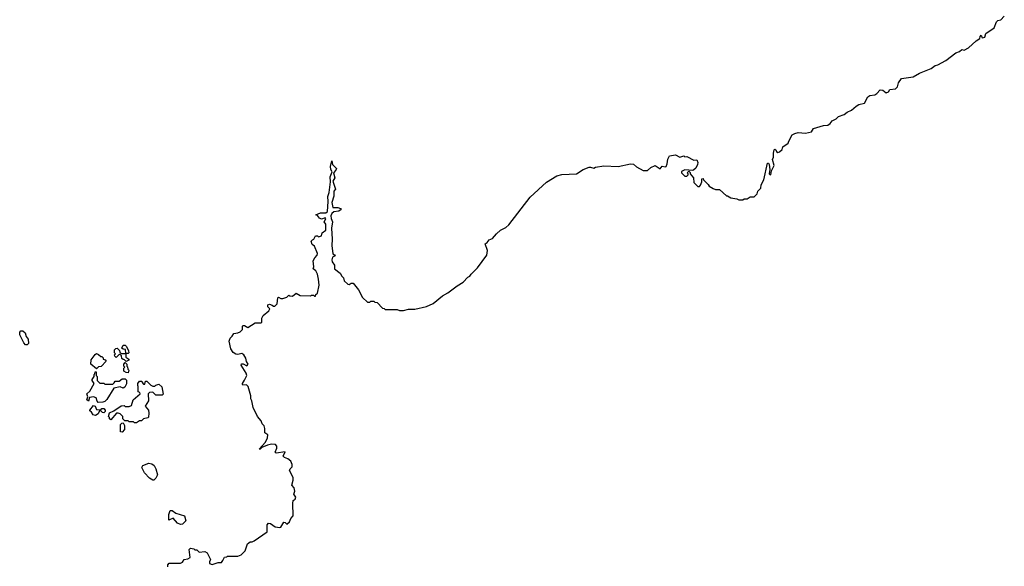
# Model space of a CAD drawing. Extents: x 2029662 to 2246637, y 225654 to 401419.
# Tile 29 of 256: x 2092043 to 2101670, y 295020 to 300360. Entities that reach past the tile are written whole.
import ezdxf

# ---------------------------------------------------------------- set-up
doc = ezdxf.new("R2010")
doc.units = 0

msp = doc.modelspace()

# ---------------------------------------------------------------- linework, layer by layer
at = {"layer": '0CON20XD'}
for points in [[(2098379.1, 298999.1), (2098395, 299031.4), (2098455, 299040), (2098498.3, 299018.3), (2098535, 299030), (2098545, 299020), (2098565, 299023.3), (2098635, 298987.5), (2098665, 298992.5), (2098673.3, 298965), (2098670, 298945), (2098655, 298910), (2098635, 298892.5), (2098625, 298887.5), (2098545, 298892.5), (2098514.2, 298875.8), (2098515, 298862.5), (2098545, 298832.5), (2098565, 298830), (2098580, 298845), (2098580, 298855), (2098570, 298865), (2098585, 298880), (2098598.3, 298868.3), (2098600, 298855), (2098630, 298815), (2098635, 298770), (2098675, 298730), (2098688.3, 298731.7), (2098700, 298745), (2098713.3, 298775), (2098713, 298807), (2098725, 298810), (2098730, 298795), (2098775, 298750), (2098783.6, 298733.6), (2098825, 298710), (2098845, 298702.5), (2098885, 298700), (2098955, 298640), (2098965, 298640), (2098995, 298620), (2099055, 298610), (2099075, 298600), (2099115, 298600), (2099125, 298610), (2099155, 298610), (2099185, 298630), (2099225, 298630), (2099255, 298660), (2099260, 298685), (2099290, 298715), (2099293, 298747), (2099317.5, 298795), (2099355, 298960), (2099365, 298960), (2099372.5, 298945), (2099377.5, 298895), (2099372.5, 298855), (2099386.4, 298843.6), (2099392.5, 298885), (2099420, 298935), (2099402, 298995), (2099413, 299017), (2099412.9, 299055), (2099421.3, 299088.7), (2099425, 299093.8), (2099435, 299090), (2099442.7, 299072.7), (2099455, 299064), (2099470.9, 299069.1), (2099498.3, 299091.7), (2099505, 299117.5), (2099558, 299155), (2099564, 299175), (2099596.1, 299233.9), (2099622.7, 299247.3), (2099655, 299258.8), (2099725, 299251.2), (2099785, 299263.8), (2099805, 299296.7), (2099903.6, 299326.4), (2099945, 299330), (2099968, 299345), (2099987, 299373), (2100025, 299390), (2100047.5, 299415), (2100105.6, 299434.4), (2100134.3, 299455.7), (2100176.7, 299475), (2100220, 299515), (2100248.8, 299531.2), (2100304, 299546), (2100336.2, 299605), (2100355, 299618.8), (2100405, 299627.5), (2100425, 299638.8), (2100456.1, 299673.9), (2100481.7, 299671.7), (2100515, 299646.7), (2100537.5, 299655), (2100551.7, 299678.3), (2100605, 299685.5), (2100624.5, 299705), (2100635, 299743.3), (2100665, 299786.2), (2100778.8, 299801.2), (2100842.3, 299837.7), (2100955.6, 299884.4), (2100995, 299912.5), (2101020.6, 299919.4), (2101099.7, 299960.3), (2101195, 300036.7), (2101232, 300048), (2101255, 300068.8), (2101276.1, 300063.9), (2101320, 300085), (2101395, 300153.3), (2101430, 300175), (2101432.5, 300195), (2101445, 300210), (2101452.5, 300182.5), (2101479.3, 300190.7), (2101490, 300225), (2101569.3, 300280.7), (2101595, 300340), (2101608.3, 300351.7), (2101635, 300360), (2101670, 300395)], [(2093490, 295015), (2093490, 295035), (2093505, 295050), (2093615, 295050), (2093635, 295060), (2093650, 295085), (2093687, 295093), (2093710, 295105), (2093700, 295185), (2093713, 295197), (2093745, 295190), (2093755, 295180), (2093775, 295180), (2093798.3, 295158.3), (2093853, 295163), (2093875, 295152.5), (2093910, 295085), (2093897.5, 295065), (2093898.3, 295048.3), (2093925, 295037.5), (2093985, 295057.5), (2094015, 295057.5), (2094030, 295075), (2094045, 295110), (2094067, 295113), (2094075, 295120), (2094175, 295117.5), (2094207, 295133), (2094248.3, 295171.7), (2094271.7, 295238.3), (2094295, 295260), (2094315, 295260), (2094335, 295270), (2094463, 295357), (2094462.5, 295425), (2094475, 295440), (2094495, 295437.5), (2094540, 295405), (2094585, 295397.5), (2094596.7, 295403.3), (2094625, 295450), (2094638.3, 295448.3), (2094655, 295430), (2094680, 295455), (2094693, 295487), (2094717, 295513), (2094713.3, 295635), (2094718.3, 295661.7), (2094737.5, 295675), (2094742.5, 295695), (2094722.5, 295725), (2094732.5, 295755), (2094727.5, 295785), (2094703.3, 295813.3), (2094717.7, 295862.3), (2094716.2, 295886.2), (2094682.5, 295955), (2094687, 295973), (2094708, 295992), (2094707.5, 296015), (2094695, 296047.5), (2094665, 296070), (2094631.7, 296081.7), (2094620, 296095), (2094638.3, 296138.3), (2094550, 296125), (2094540, 296135), (2094557, 296173), (2094557.5, 296195), (2094545, 296210), (2094505, 296212.5), (2094465, 296202.5), (2094410, 296180), (2094395, 296163.8), (2094383.3, 296165), (2094446.1, 296233.9), (2094467.5, 296275), (2094470, 296305), (2094440, 296325), (2094440, 296365), (2094431.7, 296391.7), (2094413, 296413), (2094405, 296440), (2094367.5, 296485), (2094325, 296570), (2094312.5, 296635), (2094302.5, 296655), (2094302.5, 296685), (2094277, 296777), (2094261.7, 296791.7), (2094225, 296790), (2094220, 296795), (2094220, 296805), (2094242.5, 296837.5), (2094262.5, 296885), (2094258.3, 296908.3), (2094210, 296985), (2094211.7, 296998.3), (2094228.3, 296998.3), (2094265, 296977.5), (2094276.2, 296995), (2094260.5, 297020.5), (2094253.6, 297053.6), (2094233.8, 297085), (2094215, 297098.8), (2094175, 297090), (2094155, 297093.3), (2094130, 297110), (2094106.2, 297145), (2094090.7, 297219.3), (2094101.7, 297248.3), (2094122, 297268), (2094137.5, 297295), (2094175, 297300), (2094198.8, 297311.2), (2094222.5, 297335), (2094222.5, 297365), (2094228.3, 297371.7), (2094241.7, 297371.7), (2094275, 297352.5), (2094345, 297400), (2094405, 297400), (2094410, 297405), (2094410, 297445), (2094425, 297470), (2094480, 297515), (2094490, 297535), (2094470, 297555), (2094470, 297575), (2094485, 297580), (2094511.7, 297571.7), (2094525, 297560), (2094538.3, 297561.7), (2094560, 297585), (2094568.3, 297641.7), (2094575, 297650), (2094595, 297637.5), (2094615, 297637.5), (2094655, 297650), (2094675, 297670), (2094685, 297662.5), (2094711.7, 297658.3), (2094745, 297687.5), (2094785, 297666.2), (2094885, 297662.5), (2094895, 297670), (2094915, 297670), (2094925, 297660), (2094935, 297660), (2094940, 297675), (2094955, 297690), (2094970, 297765), (2094965.8, 297825.8), (2094953.3, 297875), (2094937.5, 297905), (2094912.5, 297925), (2094917.5, 297945), (2094913.3, 298005), (2094927.5, 298035), (2094952, 298058), (2094953.8, 298075), (2094927, 298147), (2094902.5, 298165), (2094892.5, 298195), (2094905, 298210), (2094920, 298215), (2094935, 298250), (2094955, 298250), (2094965, 298240), (2094995, 298247.5), (2095001.7, 298278.3), (2095036.7, 298305), (2095037, 298363), (2095020, 298385), (2095036.7, 298415), (2095030, 298425), (2094995, 298412.5), (2094975, 298422.5), (2094955, 298447.5), (2094940, 298455), (2094985, 298472.5), (2095036.9, 298473.1), (2095053.3, 298485), (2095060, 298585), (2095057, 298633), (2095067.7, 298672.3), (2095081.1, 298775), (2095078.2, 298825), (2095097.5, 298875), (2095085, 298897.5), (2095083.3, 298926.7), (2095095, 298980), (2095102.5, 298945), (2095140, 298905), (2095135, 298890), (2095112.5, 298865), (2095123.8, 298815), (2095104.1, 298784.1), (2095130, 298705), (2095113.8, 298685), (2095113.8, 298635), (2095096.2, 298575), (2095106.2, 298526.2), (2095155, 298524.3), (2095180, 298515), (2095186.7, 298505), (2095165, 298490), (2095115, 298483.3), (2095093.6, 298466.4), (2095086, 298445), (2095087.3, 298417.3), (2095100, 298385), (2095093, 298323), (2095098, 298215), (2095093.5, 298155), (2095103.8, 298073.8), (2095121.7, 298061.7), (2095127, 298053), (2095101.2, 298038.8), (2095094.3, 298014.3), (2095096.7, 297995), (2095121.7, 297961.7), (2095120, 297925), (2095177.5, 297885), (2095192.5, 297855), (2095208.3, 297838.3), (2095215, 297810), (2095250, 297775), (2095265, 297772.5), (2095285, 297787.5), (2095305, 297787.5), (2095355, 297722.5), (2095395, 297647.5), (2095445, 297600), (2095465, 297600), (2095475, 297610), (2095505, 297610), (2095515, 297600), (2095537, 297597), (2095591.7, 297541.7), (2095605, 297540), (2095615, 297530), (2095735, 297530), (2095755, 297520), (2095795, 297520), (2095845, 297532.5), (2095905, 297532.5), (2096021.7, 297558.3), (2096085, 297587.5), (2096176.4, 297663.6), (2096228.8, 297691.2), (2096319.3, 297760.7), (2096380, 297795), (2096426.2, 297843.8), (2096445, 297853.3), (2096456.2, 297873.8), (2096520, 297935), (2096609.1, 298060.9), (2096615.8, 298105.8), (2096595, 298170), (2096615, 298182.5), (2096631.7, 298208.3), (2096665, 298222.5), (2096705, 298266.7), (2096745, 298302.5), (2096795, 298328.8), (2096825, 298356.2), (2097034.5, 298625.5), (2097195, 298771.2), (2097295, 298834), (2097345, 298848), (2097486.8, 298853.2), (2097553, 298897), (2097611.7, 298918.3), (2097625, 298920), (2097655, 298910), (2097671.7, 298918.3), (2097755, 298931.2), (2097893.6, 298926.4), (2098015, 298952.5), (2098045, 298950), (2098073, 298923), (2098138.3, 298888.3), (2098181.7, 298888.3), (2098213, 298917), (2098255, 298936.7), (2098305, 298902.5), (2098325, 298928.8), (2098355, 298921.2), (2098365, 298926.2), (2098375, 298952.5), (2098379.1, 298999.1)], [(2092115, 297182.5), (2092100, 297185), (2092085, 297202.5), (2092045, 297280), (2092043, 297307), (2092055, 297320), (2092075, 297320), (2092095, 297300), (2092107.5, 297265), (2092125, 297240), (2092130, 297195), (2092115, 297182.5)], [(2092795, 296950), (2092740, 296995), (2092743, 297037), (2092780.7, 297089.3), (2092795, 297097.5), (2092815, 297090), (2092835, 297070), (2092845, 297070), (2092860, 297055), (2092860, 297045), (2092878.3, 297038.3), (2092890, 297025), (2092838.3, 296971.7), (2092815, 296970), (2092795, 296950)], [(2093085, 297020), (2093068.3, 297038.3), (2093055, 297040), (2093041.7, 297051.7), (2093040, 297075), (2093025, 297090), (2093015, 297090), (2092985, 297060), (2092971.7, 297071.7), (2092970, 297085), (2092980, 297095), (2092970, 297105), (2092970, 297135), (2092981.7, 297148.3), (2092995, 297150), (2093008.3, 297138.3), (2093018.3, 297128.3), (2093021.7, 297111.7), (2093035, 297100), (2093080, 297100), (2093081.7, 297061.7), (2093110, 297045), (2093110, 297035), (2093085, 297020)], [(2093105, 297100), (2093080, 297100), (2093078.3, 297138.3), (2093055, 297140), (2093041.7, 297151.7), (2093055, 297180), (2093075, 297180), (2093087, 297167), (2093107.5, 297125), (2093110, 297105), (2093105, 297100)], [(2093105, 296910), (2093083, 296913), (2093060, 296925), (2093060, 296955), (2093070, 296965), (2093060, 296975), (2093060, 296995), (2093075, 297010), (2093090, 296995), (2093090, 296975), (2093098.3, 296968.3), (2093100, 296945), (2093110, 296935), (2093105, 296910)], [(2092811.7, 296621.7), (2092801.7, 296631.7), (2092790, 296665), (2092765, 296676.7), (2092725, 296670), (2092716.2, 296633.8), (2092700, 296645), (2092710, 296675), (2092700, 296705), (2092727.8, 296732.2), (2092770, 296805), (2092752.5, 296835), (2092752.5, 296845), (2092770, 296875), (2092770, 296895), (2092778.3, 296901.7), (2092781.7, 296918.3), (2092790, 296920), (2092790, 296885), (2092800, 296875), (2092800, 296835), (2092825, 296810), (2092865, 296810), (2092875, 296800), (2092955, 296800), (2092968.3, 296811.7), (2092975, 296830), (2093015, 296830), (2093045, 296850), (2093075, 296850), (2093088.3, 296838.3), (2093087, 296803), (2093070, 296770), (2093055, 296760), (2093025, 296772.5), (2092965, 296760), (2092895, 296650), (2092875, 296630), (2092855, 296622.5), (2092811.7, 296621.7)], [(2093185, 296420), (2093165, 296420), (2093155, 296430), (2093115, 296430), (2093105, 296440), (2093071.7, 296441.7), (2093051.7, 296461.7), (2093050, 296485), (2093025, 296510), (2093005, 296517.5), (2092990, 296515), (2092935, 296450), (2092921.7, 296461.7), (2092920, 296475), (2092910, 296485), (2092921.7, 296518.3), (2092965, 296540), (2093035, 296587.5), (2093065, 296590), (2093075, 296582.5), (2093115, 296580), (2093135, 296590), (2093152.5, 296645), (2093220, 296705), (2093218.3, 296718.3), (2093200, 296725), (2093202.5, 296775), (2093197.5, 296785), (2093197.5, 296805), (2093215, 296827.5), (2093238.3, 296828.3), (2093240, 296815), (2093255, 296800), (2093265, 296800), (2093271.7, 296828.3), (2093285, 296830), (2093325, 296790), (2093345, 296780), (2093365, 296780), (2093375, 296790), (2093405, 296800), (2093431.7, 296771.7), (2093447, 296703), (2093435, 296692.5), (2093375, 296692.5), (2093345, 296720), (2093311.7, 296718.3), (2093300, 296705), (2093302.5, 296635), (2093270, 296585), (2093301.2, 296545), (2093306.2, 296515), (2093301.7, 296478.3), (2093295, 296470), (2093255, 296460), (2093235, 296440), (2093215, 296440), (2093185, 296420)], [(2092785, 296492.5), (2092760.7, 296500.7), (2092746.4, 296526.4), (2092728.3, 296538.3), (2092727.5, 296545), (2092765, 296590), (2092780, 296585), (2092793, 296553), (2092835, 296550), (2092845, 296560), (2092865, 296560), (2092880, 296545), (2092878.3, 296531.7), (2092865, 296520), (2092851.7, 296521.7), (2092835, 296540), (2092821.7, 296538.3), (2092809.3, 296510.7), (2092785, 296492.5)], [(2093045, 296330), (2093030, 296335), (2093030, 296405), (2093041.7, 296418.3), (2093055, 296420), (2093067.5, 296395), (2093067.5, 296355), (2093045, 296330)], [(2093355, 295860), (2093345, 295860), (2093311.7, 295881.7), (2093261.7, 295931.7), (2093238, 295985), (2093245.9, 296004.1), (2093305, 296027.5), (2093335, 296020), (2093356.2, 296005), (2093373, 295973), (2093389.2, 295915), (2093375, 295880), (2093355, 295860)], [(2093615, 295426.7), (2093585, 295442.5), (2093545, 295490), (2093501.7, 295471.7), (2093500, 295525), (2093513.6, 295566.4), (2093535, 295566.7), (2093568.3, 295538.3), (2093653, 295513), (2093667.5, 295465), (2093635, 295430), (2093615, 295426.7)]]:
    msp.add_lwpolyline(points, dxfattribs=at)

doc.saveas('drawing.dxf')
